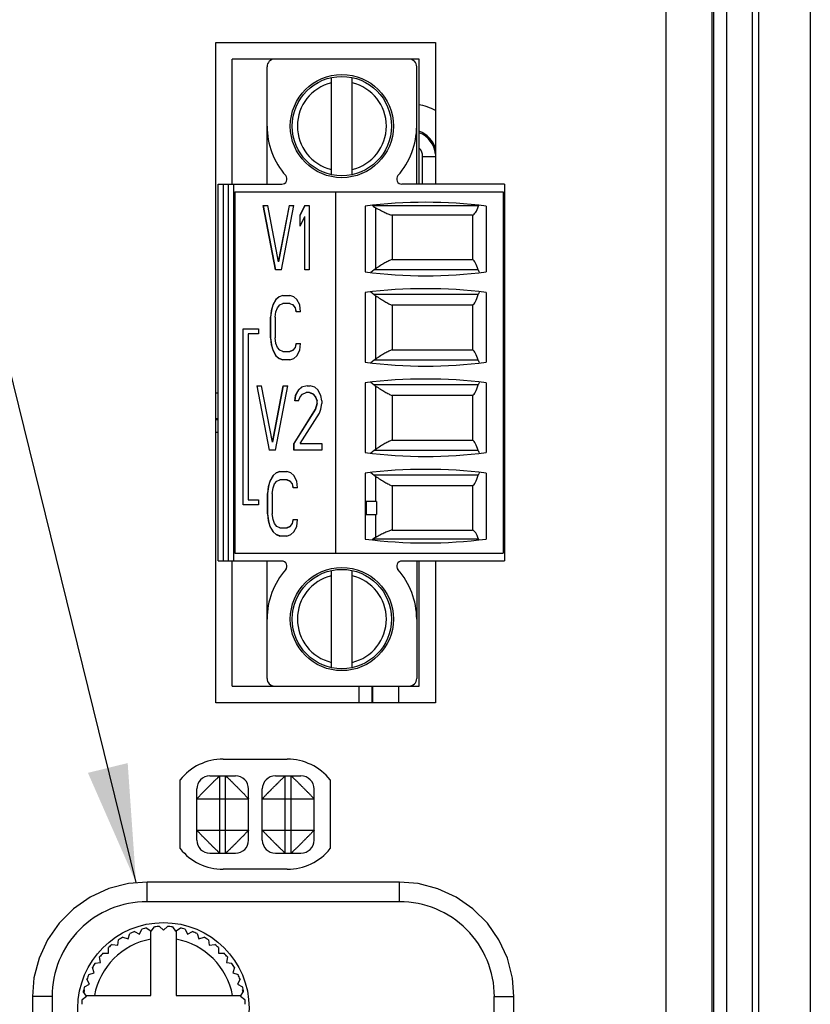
# Model space of a CAD drawing. Header units: inches. Extents: x 0 to 34, y 0 to 22.
# Tile 105 of 133: x 14.4 to 15.6, y 18 to 19.5. Entities that reach past the tile are written whole.
import ezdxf

# ---------------------------------------------------------------- set-up
doc = ezdxf.new("R2010")
doc.units = ezdxf.units.IN
doc.header["$LTSCALE"] = 1.87
doc.header["$MEASUREMENT"] = 0
doc.layers.get('0').update_dxf_attribs({"linetype": 'CONTINUOUS'})
doc.layers.add('02___PRT_ALL_AXES', color=7, linetype='CONTINUOUS')
doc.layers.add('DETAIL', color=7, linetype='CONTINUOUS')
doc.styles.get("Standard").update_dxf_attribs({"font": 'txt', "width": 0.8})
doc.dimstyles.get("Standard").update_dxf_attribs({"dimtxt": 0.125, "dimasz": 0.18, "dimexe": 0.125, "dimexo": 0.0625, "dimgap": 0.09, "dimtad": 0, "dimtih": 1, "dimtoh": 1, "dimdec": 3, "dimzin": 4, "dimdsep": 46, "dimtxsty": 'STANDARD', "dimblk": '_FILLED', "dimblk1": '_FILLED', "dimblk2": '_FILLED', "dimcen": 0.09, "dimadec": 0, "dimazin": 0, "dimtol": 1, "dimtp": 0.01, "dimtm": 0.01, "dimtfac": 1, "dimtdec": 3, "dimtofl": 0, "dimtmove": 0, "dimatfit": 3, "dimldrblk": '_FILLED', "dimfxl": 1, "dimtolj": 1, "dimtzin": 4, "dimarcsym": 0})

# ---------------------------------------------------------------- blocks, each defined once
blk = doc.blocks.new('_FILLED')
at = {"color": 0, "linetype": 'BYBLOCK'}
blk.add_solid([(0, 0), (-1, 0.1736), (-1, -0.1736)], dxfattribs=at)

msp = doc.modelspace()

# ---------------------------------------------------------------- linework, layer by layer
at = {"color": 7, "linetype": 'CONTINUOUS'}
for p, q in [((15.5126, 16.8118), (15.5126, 19.6253)), ((15.5914, 16.6973), (15.5914, 19.6253)), ((15.4438, 19.5691), (15.4438, 16.7955)), ((15.4635, 19.5691), (15.4635, 16.8151)), ((15.4639, 16.8147), (15.4639, 19.5695)), ((15.5032, 16.8131), (15.5032, 19.5695)), ((14.709, 19.2521), (14.709, 19.443)), ((14.9944, 19.443), (14.709, 19.443)), ((14.9944, 19.2521), (14.9944, 19.443)), ((14.7621, 19.2521), (14.7621, 19.4312)), ((14.9905, 19.2521), (14.9905, 19.4312)), ((14.8605, 19.2665), (14.8605, 19.4148)), ((14.892, 19.2665), (14.892, 19.4148)), ((14.9996, 19.2521), (14.9996, 19.2941)), ((14.9996, 19.2941), (15.0192, 19.2941)), ((14.6873, 18.6773), (14.6873, 19.2521)), ((14.6873, 19.2521), (14.7847, 19.2521)), ((14.6952, 19.2521), (14.6952, 18.6773)), ((14.7031, 18.6773), (14.7031, 19.2521)), ((14.7109, 19.2521), (14.7109, 18.6773)), ((15.1243, 19.2521), (14.9678, 19.2521)), ((15.1243, 19.2521), (15.1243, 18.6773)), ((14.7129, 19.2403), (14.7129, 18.6891)), ((14.7129, 19.2403), (15.1224, 19.2403)), ((14.8664, 19.2403), (14.8664, 18.6891)), ((15.1224, 19.2403), (15.1224, 18.6891)), ((14.7561, 19.2197), (14.7749, 19.1212)), ((14.7561, 19.2197), (14.7631, 19.2197)), ((14.7751, 19.1212), (14.7563, 19.2197)), ((14.7796, 19.1338), (14.7631, 19.2197)), ((14.7961, 19.2197), (14.7796, 19.1338)), ((14.7798, 19.1338), (14.7963, 19.2197)), ((14.7843, 19.1212), (14.8031, 19.2197)), ((14.7961, 19.2197), (14.8031, 19.2197)), ((14.8196, 19.2197), (14.8125, 19.205)), ((14.8128, 19.205), (14.8198, 19.2197)), ((14.8196, 19.2197), (14.8266, 19.2197)), ((14.8266, 19.2197), (14.8266, 19.1212)), ((14.9117, 19.2186), (14.9117, 19.1182)), ((15.0848, 19.219), (14.9237, 19.219)), ((14.9279, 19.1231), (14.9279, 19.2162)), ((15.0968, 19.2186), (15.0968, 19.1182)), ((14.8125, 19.1882), (14.8125, 19.205)), ((14.8128, 19.205), (14.8125, 19.205)), ((14.8125, 19.1882), (14.8196, 19.2029)), ((14.8128, 19.1887), (14.8128, 19.205)), ((14.8196, 19.1212), (14.8196, 19.2029)), ((14.8198, 19.2029), (14.8196, 19.2029)), ((14.8198, 19.1212), (14.8198, 19.2029)), ((14.953, 19.205), (14.953, 19.1373)), ((15.0758, 19.205), (14.953, 19.205)), ((15.0758, 19.205), (15.0758, 19.1373)), ((14.953, 19.1373), (15.0758, 19.1373)), ((14.7843, 19.1212), (14.7749, 19.1212)), ((14.7798, 19.1338), (14.7796, 19.1338)), ((14.8266, 19.1212), (14.8196, 19.1212)), ((14.9254, 19.1212), (14.9205, 19.1173)), ((15.0844, 19.1212), (14.9254, 19.1212)), ((14.7757, 19.0762), (14.771, 19.0679)), ((14.7713, 19.0679), (14.776, 19.0762)), ((14.7804, 19.0804), (14.7757, 19.0762)), ((14.776, 19.0762), (14.7757, 19.0762)), ((14.776, 19.0762), (14.7807, 19.0804)), ((14.7863, 19.0825), (14.7804, 19.0804)), ((14.7807, 19.0804), (14.7804, 19.0804)), ((14.7863, 19.0825), (14.7969, 19.0825)), ((14.8028, 19.0804), (14.7969, 19.0825)), ((14.8075, 19.0762), (14.8028, 19.0804)), ((14.8122, 19.0679), (14.8075, 19.0762)), ((14.9117, 19.0867), (14.9117, 18.9804)), ((14.9205, 19.0877), (14.9254, 19.0837)), ((15.0844, 19.0837), (14.9254, 19.0837)), ((14.9279, 18.9853), (14.9279, 19.0819)), ((15.0968, 19.0867), (15.0968, 18.9804)), ((14.771, 19.0679), (14.7687, 19.0595)), ((14.7689, 19.0595), (14.7713, 19.0679)), ((14.7713, 19.0679), (14.771, 19.0679)), ((14.7757, 19.0574), (14.7781, 19.0637)), ((14.7781, 19.0637), (14.7816, 19.0679)), ((14.7816, 19.0679), (14.7863, 19.07)), ((14.7971, 19.07), (14.7863, 19.07)), ((14.7969, 19.07), (14.8016, 19.0679)), ((14.8016, 19.0679), (14.8052, 19.0637)), ((14.8019, 19.0679), (14.8016, 19.0679)), ((14.8054, 19.0637), (14.8019, 19.0679)), ((14.8052, 19.0637), (14.8063, 19.0574)), ((14.8054, 19.0637), (14.8052, 19.0637)), ((14.8066, 19.0574), (14.8054, 19.0637)), ((14.8134, 19.0574), (14.8122, 19.0679)), ((14.953, 19.0677), (14.953, 18.9995)), ((15.0758, 19.0677), (14.953, 19.0677)), ((15.0758, 19.0677), (15.0758, 18.9995)), ((14.7687, 19.0595), (14.7675, 19.049)), ((14.7675, 19.0176), (14.7675, 19.049)), ((14.7677, 19.049), (14.7675, 19.049)), ((14.7677, 19.049), (14.7689, 19.0595)), ((14.7677, 19.0176), (14.7677, 19.049)), ((14.7689, 19.0595), (14.7687, 19.0595)), ((14.7746, 19.049), (14.7757, 19.0574)), ((14.7746, 19.049), (14.7746, 19.0176)), ((14.8134, 19.0574), (14.8063, 19.0574)), ((14.7257, 18.7629), (14.7257, 19.0315)), ((14.7257, 19.0315), (14.7492, 19.0315)), ((14.7259, 18.7629), (14.7259, 19.0315)), ((14.7492, 19.0315), (14.7492, 19.0237)), ((14.7332, 19.0237), (14.7332, 18.7708)), ((14.7492, 19.0237), (14.7332, 19.0237)), ((14.7675, 19.0176), (14.7687, 19.0071)), ((14.7677, 19.0176), (14.7675, 19.0176)), ((14.7689, 19.0071), (14.7677, 19.0176)), ((14.7757, 19.0092), (14.7746, 19.0176)), ((14.7687, 19.0071), (14.771, 18.9988)), ((14.7689, 19.0071), (14.7687, 19.0071)), ((14.7713, 18.9988), (14.7689, 19.0071)), ((14.7781, 19.003), (14.7757, 19.0092)), ((14.7816, 18.9988), (14.7781, 19.003)), ((14.8052, 19.003), (14.8016, 18.9988)), ((14.8019, 18.9988), (14.8054, 19.003)), ((14.8063, 19.0092), (14.8052, 19.003)), ((14.8054, 19.003), (14.8052, 19.003)), ((14.8054, 19.003), (14.8066, 19.0092)), ((14.8063, 19.0092), (14.8134, 19.0092)), ((14.8122, 18.9988), (14.8134, 19.0092)), ((14.771, 18.9988), (14.7757, 18.9904)), ((14.7713, 18.9988), (14.771, 18.9988)), ((14.776, 18.9904), (14.7713, 18.9988)), ((14.7757, 18.9904), (14.7804, 18.9862)), ((14.776, 18.9904), (14.7757, 18.9904)), ((14.7807, 18.9862), (14.776, 18.9904)), ((14.7804, 18.9862), (14.7863, 18.9841)), ((14.7807, 18.9862), (14.7804, 18.9862)), ((14.7864, 18.9842), (14.7807, 18.9862)), ((14.7863, 18.9967), (14.7816, 18.9988)), ((14.7863, 18.9967), (14.7971, 18.9967)), ((14.8016, 18.9988), (14.7969, 18.9967)), ((14.7969, 18.9841), (14.8028, 18.9862)), ((14.7971, 18.9967), (14.8019, 18.9988)), ((14.8019, 18.9988), (14.8016, 18.9988)), ((14.8028, 18.9862), (14.8075, 18.9904)), ((14.8075, 18.9904), (14.8122, 18.9988)), ((14.953, 18.9995), (15.0758, 18.9995)), ((14.7969, 18.9841), (14.7863, 18.9841)), ((14.9254, 18.9834), (14.9205, 18.9795)), ((15.0844, 18.9834), (14.9254, 18.9834)), ((14.7467, 18.9446), (14.7655, 18.8462)), ((14.7467, 18.9446), (14.7537, 18.9446)), ((14.7657, 18.8462), (14.7469, 18.9446)), ((14.7702, 18.8587), (14.7537, 18.9446)), ((14.7867, 18.9446), (14.7702, 18.8587)), ((14.7704, 18.8587), (14.7869, 18.9446)), ((14.7749, 18.8462), (14.7937, 18.9446)), ((14.7867, 18.9446), (14.7937, 18.9446)), ((14.8149, 18.9425), (14.8102, 18.9383)), ((14.8104, 18.9383), (14.8152, 18.9425)), ((14.8232, 18.9446), (14.8149, 18.9425)), ((14.8152, 18.9425), (14.8149, 18.9425)), ((14.8232, 18.9446), (14.8279, 18.9446)), ((14.8349, 18.9425), (14.8279, 18.9446)), ((14.8396, 18.9383), (14.8349, 18.9425)), ((14.9117, 18.9489), (14.9117, 18.8426)), ((14.9205, 18.9499), (14.9254, 18.946)), ((15.0844, 18.946), (14.9254, 18.946)), ((14.9279, 18.8475), (14.9279, 18.9441)), ((15.0968, 18.9489), (15.0968, 18.8426)), ((14.6873, 18.9334), (14.684, 18.9334)), ((14.8055, 18.9299), (14.8043, 18.9215)), ((14.8046, 18.9215), (14.8057, 18.9299)), ((14.8102, 18.9383), (14.8055, 18.9299)), ((14.8057, 18.9299), (14.8055, 18.9299)), ((14.8057, 18.9299), (14.8104, 18.9383)), ((14.8104, 18.9383), (14.8102, 18.9383)), ((14.8102, 18.9215), (14.8126, 18.9278)), ((14.8126, 18.9278), (14.8161, 18.932)), ((14.8161, 18.932), (14.822, 18.9341)), ((14.8269, 18.9341), (14.822, 18.9341)), ((14.8267, 18.9341), (14.8326, 18.932)), ((14.8328, 18.932), (14.8269, 18.9341)), ((14.8326, 18.932), (14.8361, 18.9278)), ((14.8328, 18.932), (14.8326, 18.932)), ((14.8363, 18.9278), (14.8328, 18.932)), ((14.8361, 18.9278), (14.8385, 18.9215)), ((14.8363, 18.9278), (14.8361, 18.9278)), ((14.8387, 18.9215), (14.8363, 18.9278)), ((14.8443, 18.9299), (14.8396, 18.9383)), ((14.8455, 18.9215), (14.8443, 18.9299)), ((14.953, 18.9299), (14.953, 18.8617)), ((15.0758, 18.9299), (14.953, 18.9299)), ((15.0758, 18.9299), (15.0758, 18.8617)), ((14.8102, 18.9215), (14.8043, 18.9215)), ((14.8385, 18.9174), (14.8361, 18.909)), ((14.8363, 18.909), (14.8387, 18.9174)), ((14.8385, 18.9174), (14.8385, 18.9215)), ((14.8387, 18.9215), (14.8385, 18.9215)), ((14.8387, 18.9174), (14.8385, 18.9174)), ((14.8387, 18.9174), (14.8387, 18.9215)), ((14.8443, 18.909), (14.8455, 18.9174)), ((14.8455, 18.9215), (14.8455, 18.9174)), ((14.8361, 18.909), (14.8032, 18.8566)), ((14.8034, 18.8566), (14.8363, 18.909)), ((14.8126, 18.8566), (14.842, 18.9027)), ((14.8363, 18.909), (14.8361, 18.909)), ((14.842, 18.9027), (14.8443, 18.909)), ((14.6873, 18.894), (14.684, 18.894)), ((14.6873, 18.8928), (14.684, 18.8928)), ((14.6873, 18.8731), (14.684, 18.8731)), ((14.7704, 18.8587), (14.7702, 18.8587)), ((14.8032, 18.8462), (14.8032, 18.8566)), ((14.8034, 18.8566), (14.8032, 18.8566)), ((14.8034, 18.8462), (14.8034, 18.8566)), ((14.8126, 18.8566), (14.8455, 18.8566)), ((14.8455, 18.8566), (14.8455, 18.8462)), ((14.953, 18.8617), (15.0758, 18.8617)), ((14.7749, 18.8462), (14.7655, 18.8462)), ((14.8455, 18.8462), (14.8032, 18.8462)), ((14.9254, 18.8456), (14.9205, 18.8417)), ((15.0844, 18.8456), (14.9254, 18.8456)), ((14.7712, 18.8076), (14.7665, 18.7992)), ((14.7667, 18.7992), (14.7714, 18.8076)), ((14.7759, 18.8118), (14.7712, 18.8076)), ((14.7714, 18.8076), (14.7712, 18.8076)), ((14.7714, 18.8076), (14.7761, 18.8118)), ((14.7818, 18.8139), (14.7759, 18.8118)), ((14.7761, 18.8118), (14.7759, 18.8118)), ((14.7761, 18.8118), (14.7818, 18.8138)), ((14.7818, 18.8139), (14.7924, 18.8139)), ((14.7982, 18.8118), (14.7924, 18.8139)), ((14.8029, 18.8076), (14.7982, 18.8118)), ((14.8077, 18.7992), (14.8029, 18.8076)), ((14.9117, 18.8112), (14.9117, 18.7108)), ((14.9205, 18.8121), (14.9254, 18.8082)), ((15.0844, 18.8082), (14.9254, 18.8082)), ((14.9279, 18.7678), (14.9279, 18.8063)), ((15.0968, 18.8112), (15.0968, 18.7108)), ((14.7641, 18.7908), (14.7629, 18.7804)), ((14.7632, 18.7804), (14.7644, 18.7908)), ((14.7665, 18.7992), (14.7641, 18.7908)), ((14.7644, 18.7908), (14.7641, 18.7908)), ((14.7644, 18.7908), (14.7667, 18.7992)), ((14.7667, 18.7992), (14.7665, 18.7992)), ((14.7712, 18.7887), (14.7735, 18.795)), ((14.7735, 18.795), (14.7771, 18.7992)), ((14.7771, 18.7992), (14.7818, 18.8013)), ((14.7926, 18.8013), (14.7818, 18.8013)), ((14.7924, 18.8013), (14.7971, 18.7992)), ((14.7973, 18.7992), (14.7926, 18.8013)), ((14.7971, 18.7992), (14.8006, 18.795)), ((14.7973, 18.7992), (14.7971, 18.7992)), ((14.8008, 18.795), (14.7973, 18.7992)), ((14.8006, 18.795), (14.8018, 18.7887)), ((14.8008, 18.795), (14.8006, 18.795)), ((14.802, 18.7887), (14.8008, 18.795)), ((14.8088, 18.7887), (14.8077, 18.7992)), ((14.953, 18.7921), (14.953, 18.7244)), ((15.0758, 18.7921), (14.953, 18.7921)), ((15.0758, 18.7921), (15.0758, 18.7244)), ((14.7629, 18.749), (14.7629, 18.7804)), ((14.7632, 18.7804), (14.7629, 18.7804)), ((14.7632, 18.749), (14.7632, 18.7804)), ((14.77, 18.7804), (14.7712, 18.7887)), ((14.77, 18.7804), (14.77, 18.749)), ((14.8088, 18.7887), (14.8018, 18.7887)), ((14.7492, 18.7629), (14.7257, 18.7629)), ((14.7332, 18.7708), (14.7492, 18.7708)), ((14.7492, 18.7708), (14.7492, 18.7629)), ((14.9118, 18.7678), (14.9118, 18.7482)), ((14.9294, 18.7678), (14.9118, 18.7678)), ((14.9137, 18.7482), (14.9137, 18.7678)), ((14.9294, 18.7678), (14.9294, 18.7482)), ((14.7629, 18.749), (14.7641, 18.7385)), ((14.7632, 18.749), (14.7629, 18.749)), ((14.7644, 18.7385), (14.7632, 18.749)), ((14.7712, 18.7406), (14.77, 18.749)), ((14.9118, 18.7482), (14.9294, 18.7482)), ((14.9279, 18.7132), (14.9279, 18.7482)), ((14.7641, 18.7385), (14.7665, 18.7301)), ((14.7644, 18.7385), (14.7641, 18.7385)), ((14.7667, 18.7301), (14.7644, 18.7385)), ((14.7665, 18.7301), (14.7712, 18.7217)), ((14.7667, 18.7301), (14.7665, 18.7301)), ((14.7714, 18.7217), (14.7667, 18.7301)), ((14.7735, 18.7343), (14.7712, 18.7406)), ((14.7771, 18.7301), (14.7735, 18.7343)), ((14.7818, 18.728), (14.7771, 18.7301)), ((14.7971, 18.7301), (14.7924, 18.728)), ((14.7926, 18.728), (14.7973, 18.7301)), ((14.8006, 18.7343), (14.7971, 18.7301)), ((14.7973, 18.7301), (14.7971, 18.7301)), ((14.7973, 18.7301), (14.8008, 18.7343)), ((14.8018, 18.7406), (14.8006, 18.7343)), ((14.8008, 18.7343), (14.8006, 18.7343)), ((14.8008, 18.7343), (14.802, 18.7406)), ((14.8018, 18.7406), (14.8088, 18.7406)), ((14.8029, 18.7217), (14.8077, 18.7301)), ((14.8077, 18.7301), (14.8088, 18.7406)), ((14.7712, 18.7217), (14.7759, 18.7175)), ((14.7714, 18.7217), (14.7712, 18.7217)), ((14.7761, 18.7175), (14.7714, 18.7217)), ((14.7759, 18.7175), (14.7818, 18.7154)), ((14.7761, 18.7175), (14.7759, 18.7175)), ((14.7818, 18.7155), (14.7761, 18.7175)), ((14.7818, 18.728), (14.7926, 18.728)), ((14.7924, 18.7154), (14.7818, 18.7154)), ((14.7924, 18.7154), (14.7982, 18.7175)), ((14.7982, 18.7175), (14.8029, 18.7217)), ((14.953, 18.7244), (15.0758, 18.7244)), ((15.0848, 18.7104), (14.9237, 18.7104)), ((14.7129, 18.6891), (15.1224, 18.6891)), ((14.6873, 18.6773), (14.7847, 18.6773)), ((14.709, 18.4863), (14.709, 18.6773)), ((14.7621, 18.4982), (14.7621, 18.6773)), ((14.9678, 18.6773), (15.1243, 18.6773)), ((14.9905, 18.6773), (14.9905, 18.4982)), ((14.9944, 18.4863), (14.9944, 18.6773)), ((14.8605, 18.5146), (14.8605, 18.6628)), ((14.892, 18.5146), (14.892, 18.6628)), ((14.709, 18.4863), (14.9944, 18.4863)), ((14.9029, 18.461), (14.9029, 18.4863)), ((14.9225, 18.461), (14.9225, 18.4863)), ((14.9238, 18.461), (14.9238, 18.4863)), ((14.9631, 18.461), (14.9631, 18.4863)), ((14.6749, 18.3495), (14.7139, 18.3495)), ((14.6899, 18.2315), (14.6899, 18.3495)), ((14.6989, 18.2315), (14.6989, 18.3495)), ((14.7749, 18.3495), (14.8139, 18.3495)), ((14.7899, 18.2315), (14.7899, 18.3495)), ((14.7989, 18.2315), (14.7989, 18.3495)), ((14.6549, 18.2515), (14.6549, 18.3295)), ((14.7339, 18.2515), (14.7339, 18.3295)), ((14.7549, 18.2515), (14.7549, 18.3295)), ((14.8339, 18.2515), (14.8339, 18.3295)), ((14.6549, 18.3145), (14.7339, 18.3145)), ((14.7549, 18.3145), (14.8339, 18.3145)), ((14.6549, 18.2665), (14.7339, 18.2665)), ((14.7549, 18.2665), (14.8339, 18.2665)), ((14.6749, 18.2315), (14.7139, 18.2315)), ((14.7749, 18.2315), (14.8139, 18.2315)), ((14.5789, 18.1576), (14.5789, 18.1876)), ((14.9641, 18.1876), (14.5789, 18.1876)), ((14.9641, 18.1576), (14.9641, 18.1876)), ((14.9641, 18.1576), (14.5789, 18.1576)), ((14.5673, 18.1081), (14.5711, 18.1156)), ((14.5785, 18.1174), (14.5854, 18.1124)), ((14.5854, 18.1124), (14.5904, 18.1193)), ((14.598, 18.1199), (14.604, 18.1139)), ((14.604, 18.1139), (14.61, 18.1199)), ((14.6176, 18.1193), (14.6226, 18.1124)), ((14.6226, 18.1124), (14.6294, 18.1174)), ((14.6369, 18.1156), (14.6407, 18.1081)), ((14.5341, 18.0912), (14.5355, 18.0996)), ((14.542, 18.1036), (14.55, 18.1009)), ((14.55, 18.1009), (14.5526, 18.109)), ((14.5597, 18.1119), (14.5673, 18.1081)), ((14.5845, 18.0145), (14.5845, 18.1131)), ((14.6235, 18.1131), (14.6235, 18.0145)), ((14.6407, 18.1081), (14.6483, 18.1119)), ((14.6553, 18.109), (14.6579, 18.1009)), ((14.6579, 18.1009), (14.666, 18.1036)), ((14.6725, 18.0996), (14.6738, 18.0912)), ((14.5199, 18.0791), (14.5199, 18.0876)), ((14.5257, 18.0925), (14.5341, 18.0912)), ((14.6738, 18.0912), (14.6822, 18.0925)), ((14.688, 18.0876), (14.688, 18.0791)), ((14.5078, 18.0649), (14.5065, 18.0733)), ((14.5115, 18.0791), (14.5199, 18.0791)), ((14.688, 18.0791), (14.6965, 18.0791)), ((14.7015, 18.0733), (14.7001, 18.0649)), ((14.4981, 18.049), (14.4955, 18.0571)), ((14.4994, 18.0636), (14.5078, 18.0649)), ((14.7001, 18.0649), (14.7085, 18.0636)), ((14.7125, 18.0571), (14.7099, 18.049)), ((14.4909, 18.0318), (14.4871, 18.0393)), ((14.49, 18.0464), (14.4981, 18.049)), ((14.7099, 18.049), (14.718, 18.0464)), ((14.7209, 18.0393), (14.717, 18.0318)), ((14.4834, 18.0279), (14.4909, 18.0318)), ((14.717, 18.0318), (14.7246, 18.0279)), ((14.4039, 18.0127), (14.4039, 17.1024)), ((14.4339, 18.0127), (14.4039, 18.0127)), ((14.4339, 18.0127), (14.4339, 17.1024)), ((14.4797, 18.0086), (14.4866, 18.0136)), ((14.4866, 18.0136), (14.4816, 18.0205)), ((14.4832, 18.023), (14.4822, 18.023)), ((14.4859, 18.0145), (14.5845, 18.0145)), ((14.6235, 18.0145), (14.722, 18.0145)), ((14.7214, 18.0136), (14.7264, 18.0205)), ((14.7214, 18.0136), (14.7282, 18.0086)), ((14.7258, 18.023), (14.7248, 18.023)), ((15.109, 17.1024), (15.109, 18.0127)), ((15.109, 18.0127), (15.139, 18.0127)), ((15.139, 17.1024), (15.139, 18.0127))]:
    msp.add_line(p, q, dxfattribs=at)
at = {"color": 3, "linetype": 'CONTINUOUS'}
for p, q in [((14.684, 18.461), (14.684, 19.468)), ((14.684, 19.468), (15.019, 19.468)), ((15.019, 19.468), (15.019, 19.2521)), ((15.019, 18.6773), (15.019, 18.461)), ((15.019, 18.461), (14.684, 18.461))]:
    msp.add_line(p, q, dxfattribs=at)
at = {"color": 7, "linetype": 'CONTINUOUS'}
for points in [[(14.5789, 18.1876), (14.5504, 18.1853), (14.5204, 18.1775), (14.4922, 18.1646), (14.4667, 18.1469), (14.4447, 18.125), (14.427, 18.0995), (14.4141, 18.0713), (14.4063, 18.0413), (14.4039, 18.0127)], [(15.139, 18.0127), (15.1367, 18.0411), (15.129, 18.0712), (15.1161, 18.0994), (15.0984, 18.1248), (15.0764, 18.1468), (15.051, 18.1645), (15.0228, 18.1774), (14.9928, 18.1852), (14.9641, 18.1876)]]:
    msp.add_lwpolyline(points, dxfattribs=at)
for centre, radius in [((14.8763, 19.3407), 0.0787), ((14.8763, 19.3407), 0.0758), ((14.8763, 18.5887), 0.0787), ((14.8763, 18.5887), 0.0758), ((14.604, 17.995), 0.1307)]:
    msp.add_circle(centre, radius, dxfattribs=at)
for centre, radius, start, end in [((14.7739, 19.4312), 0.0118, 90, 180), ((14.9787, 19.4312), 0.0118, 0, 90), ((14.8763, 19.3407), 0.0679, 103.408, 256.592), ((14.8763, 19.3407), 0.0679, 283.408, 76.592), ((14.8763, 19.3407), 0.1142, 180, 221.3984), ((14.8763, 19.3407), 0.1142, 318.6016, 360), ((14.9813, 19.2956), 0.0394, 15.7731, 70.5129), ((14.9799, 19.2941), 0.0394, 5.8774, 68.2371), ((14.7847, 19.26), 0.00787, 270, 41.3984), ((14.9678, 19.26), 0.00787, 138.6016, 270), ((15.0042, 18.4968), 0.7277, 82.6956, 97.3044), ((14.783, 19.0483), 0.2212, 50.5036, 50.8432), ((14.9416, 19.1019), 0.0253, 122.6795, 129.8905), ((15.0042, 19.84), 0.7277, 262.6956, 277.3044), ((15.0042, 18.365), 0.7277, 82.6956, 97.3044), ((14.9416, 19.1031), 0.0253, 230.1103, 237.3193), ((15.0042, 19.7022), 0.7277, 262.6956, 277.3044), ((14.9416, 18.9641), 0.0253, 122.6795, 129.8905), ((15.0042, 18.2272), 0.7277, 82.6956, 97.3044), ((14.9416, 18.9653), 0.0253, 230.1103, 237.3193), ((15.0042, 19.5644), 0.7277, 262.6956, 277.3044), ((14.9416, 18.8263), 0.0253, 122.6795, 129.8905), ((15.0042, 18.0894), 0.7277, 82.6956, 97.3044), ((14.9416, 18.8275), 0.0253, 230.1103, 237.3193), ((15.0042, 19.4325), 0.7277, 262.6956, 277.3044), ((14.7817, 18.8827), 0.2233, 309.1581, 309.4946), ((14.7847, 18.6694), 0.00787, 318.6016, 90), ((14.9678, 18.6694), 0.00787, 90, 221.3984), ((14.8763, 18.5887), 0.1142, 138.6016, 180), ((14.8763, 18.5887), 0.1142, 0, 41.3984), ((14.8763, 18.5887), 0.0679, 103.408, 256.592), ((14.8763, 18.5887), 0.0679, 283.408, 76.592), ((14.7739, 18.4982), 0.0118, 180, 270), ((14.9787, 18.4982), 0.0118, 270, 360), ((14.6749, 18.3295), 0.02, 90, 180), ((14.7139, 18.3295), 0.02, 0, 90), ((14.7749, 18.3295), 0.02, 90, 180), ((14.8139, 18.3295), 0.02, 0, 90), ((14.6749, 18.2515), 0.02, 180, 270), ((14.7139, 18.2515), 0.02, 270, 360), ((14.7749, 18.2515), 0.02, 180, 270), ((14.8139, 18.2515), 0.02, 270, 360), ((14.5788, 18.0127), 0.1449, 89.9849, 180.0151), ((14.9642, 18.0127), 0.1449, 359.9849, 90.0151), ((14.604, 17.995), 0.125, 101.7513, 105.2487), ((14.604, 17.995), 0.125, 92.7513, 96.2487), ((14.604, 17.995), 0.125, 83.7513, 87.2487), ((14.604, 17.995), 0.125, 74.7513, 78.2487), ((14.604, 17.995), 0.1072, 100.4849, 169.5151), ((14.604, 17.995), 0.125, 119.7513, 123.2487), ((14.604, 17.995), 0.125, 110.7513, 114.2487), ((14.604, 17.995), 0.1072, 10.4849, 79.5151), ((14.604, 17.995), 0.125, 65.7513, 69.2487), ((14.604, 17.995), 0.125, 56.7513, 60.2487), ((14.604, 17.995), 0.125, 128.7513, 132.2487), ((14.604, 17.995), 0.125, 47.7513, 51.2487), ((14.604, 17.995), 0.125, 137.7513, 141.2487), ((14.604, 17.995), 0.125, 38.7513, 42.2487), ((14.604, 17.995), 0.125, 146.7513, 150.2487), ((14.604, 17.995), 0.125, 29.7513, 33.2487), ((14.604, 17.995), 0.125, 155.7513, 159.2487), ((14.604, 17.995), 0.125, 20.7513, 24.2487), ((14.604, 17.995), 0.125, 164.7513, 168.2487), ((14.604, 17.995), 0.125, 11.7513, 15.2487), ((14.604, 17.995), 0.124, 166.9493, 168.6713), ((14.604, 17.995), 0.124, 11.3287, 13.0507), ((14.604, 17.995), 0.125, 173.7513, 177.2487), ((14.604, 17.995), 0.125, 2.7513, 6.2487)]:
    msp.add_arc(centre, radius, start, end, dxfattribs=at)
for centre, major_axis, start_param, end_param in [((15.0746, 19.2639), (0, 0.0591), -3.066535, -2.435448), ((15.0903, 19.195), (0, 0.0315), 0.660766, 0.706144), ((15.0734, 19.0789), (0, 0.0591), -0.770746, -0.148776), ((15.0903, 19.1438), (0, 0.0315), -3.912338, -3.696848), ((15.0734, 19.1261), (0, 0.0591), -2.992816, -2.370847), ((15.0903, 19.0612), (0, 0.0315), 0.555255, 0.770746), ((15.0734, 18.9411), (0, 0.0591), -0.770746, -0.148776), ((15.0903, 19.006), (0, 0.0315), -3.912338, -3.696848), ((15.0734, 18.9883), (0, 0.0591), -2.992816, -2.370847), ((15.0903, 18.9234), (0, 0.0315), 0.555255, 0.770746), ((15.0734, 18.8033), (0, 0.0591), -0.770746, -0.148776), ((15.0903, 18.8682), (0, 0.0315), -3.912338, -3.696848), ((15.0734, 18.8505), (0, 0.0591), -2.992816, -2.370847), ((15.0903, 18.7856), (0, 0.0315), 0.555255, 0.770746), ((15.0746, 18.6655), (0, 0.0591), -0.706144, -0.075058), ((15.0903, 18.7344), (0, 0.0315), -3.847737, -3.802359)]:
    msp.add_ellipse(centre, major_axis=major_axis, ratio=0.266667, start_param=start_param, end_param=end_param, dxfattribs=at)
for points in [[(15.0194, 19.3644), (15.0114, 19.3689), (15.0024, 19.3719), (14.9933, 19.3734)], [(14.9996, 19.2941), (14.9996, 19.2988), (14.9977, 19.3038), (14.9945, 19.3073)]]:
    msp.add_open_spline(points, degree=3, dxfattribs=at)
for points, knots in [([(14.9237, 19.219), (14.9241, 19.2187), (14.9254, 19.2177), (14.9268, 19.2168), (14.9279, 19.2162)], [0, 0, 0, 0, 0.245799, 1, 1, 1, 1]), ([(14.9279, 19.2162), (14.9304, 19.2149), (14.9351, 19.2124), (14.9417, 19.209), (14.9476, 19.2065), (14.9513, 19.2053), (14.953, 19.205)], [0, 0, 0, 0, 0.304581, 0.578581, 0.813199, 1, 1, 1, 1]), ([(14.953, 19.1373), (14.9513, 19.1367), (14.9475, 19.135), (14.9417, 19.1318), (14.935, 19.1277), (14.9304, 19.1247), (14.9279, 19.1231)], [0, 0, 0, 0, 0.188527, 0.424439, 0.697945, 1, 1, 1, 1]), ([(14.9279, 19.0819), (14.9304, 19.0803), (14.935, 19.0773), (14.9417, 19.0732), (14.9475, 19.0699), (14.9513, 19.0683), (14.953, 19.0677)], [0, 0, 0, 0, 0.302059, 0.575569, 0.811478, 1, 1, 1, 1]), ([(14.953, 18.9995), (14.9513, 18.9989), (14.9475, 18.9972), (14.9417, 18.994), (14.935, 18.9899), (14.9304, 18.9869), (14.9279, 18.9853)], [0, 0, 0, 0, 0.188527, 0.424439, 0.697945, 1, 1, 1, 1]), ([(14.9279, 18.9441), (14.9304, 18.9425), (14.935, 18.9395), (14.9417, 18.9354), (14.9475, 18.9322), (14.9513, 18.9305), (14.953, 18.9299)], [0, 0, 0, 0, 0.302059, 0.575569, 0.811478, 1, 1, 1, 1]), ([(14.953, 18.8617), (14.9513, 18.8611), (14.9475, 18.8594), (14.9417, 18.8562), (14.935, 18.8521), (14.9304, 18.8491), (14.9279, 18.8475)], [0, 0, 0, 0, 0.188527, 0.424439, 0.697945, 1, 1, 1, 1]), ([(14.9279, 18.8063), (14.9304, 18.8047), (14.935, 18.8017), (14.9417, 18.7976), (14.9475, 18.7944), (14.9513, 18.7927), (14.953, 18.7921)], [0, 0, 0, 0, 0.302059, 0.575569, 0.811478, 1, 1, 1, 1]), ([(14.953, 18.7244), (14.9513, 18.7241), (14.9476, 18.7229), (14.9417, 18.7204), (14.9351, 18.717), (14.9304, 18.7145), (14.9279, 18.7132)], [0, 0, 0, 0, 0.186806, 0.421427, 0.695423, 1, 1, 1, 1]), ([(14.9279, 18.7132), (14.9276, 18.713), (14.9261, 18.7122), (14.9247, 18.7112), (14.9237, 18.7104)], [0, 0, 0, 0, 0.254966, 1, 1, 1, 1]), ([(14.6549, 18.3145), (14.6549, 18.3146), (14.6549, 18.3146), (14.6549, 18.3146), (14.655, 18.3147), (14.6551, 18.3148), (14.6552, 18.315), (14.6554, 18.3152), (14.6557, 18.3154), (14.6559, 18.3157), (14.6562, 18.316), (14.6566, 18.3164), (14.6571, 18.3169), (14.6579, 18.3177), (14.6589, 18.3187), (14.66, 18.3199), (14.6612, 18.3212), (14.6623, 18.3224), (14.6633, 18.3233), (14.6643, 18.3243), (14.6656, 18.3256), (14.6669, 18.3269), (14.668, 18.328), (14.6691, 18.3291), (14.6705, 18.3305), (14.6722, 18.3323), (14.6739, 18.3339), (14.6753, 18.3353), (14.6764, 18.3365), (14.6775, 18.3375), (14.6788, 18.3389), (14.6804, 18.3404), (14.6818, 18.3419), (14.6832, 18.3432), (14.6845, 18.3444), (14.6857, 18.3456), (14.6867, 18.3466), (14.6875, 18.3473), (14.6881, 18.3479), (14.6884, 18.3482), (14.6887, 18.3485), (14.689, 18.3488), (14.6893, 18.349), (14.6894, 18.3492), (14.6896, 18.3493), (14.6897, 18.3494), (14.6897, 18.3494), (14.6898, 18.3495), (14.6898, 18.3495), (14.6899, 18.3495), (14.6899, 18.3495), (14.6899, 18.3495), (14.6899, 18.3495), (14.6899, 18.3495)], [0, 0, 0, 0, 0.0005, 0.001227, 0.00344, 0.006721, 0.011104, 0.016612, 0.023263, 0.031051, 0.039954, 0.04995, 0.061015, 0.086265, 0.115499, 0.148498, 0.184987, 0.22447, 0.245161, 0.266398, 0.31034, 0.356022, 0.379434, 0.403171, 0.451362, 0.500066, 0.548763, 0.596946, 0.620689, 0.644115, 0.689843, 0.733814, 0.775713, 0.815119, 0.851537, 0.88451, 0.913757, 0.939043, 0.950135, 0.960167, 0.969121, 0.97698, 0.983726, 0.989339, 0.991713, 0.993795, 0.995582, 0.997071, 0.998259, 0.999143, 0.999722, 0.999898, 1, 1, 1, 1]), ([(14.6989, 18.3495), (14.6989, 18.3495), (14.6989, 18.3495), (14.699, 18.3495), (14.6991, 18.3494), (14.6992, 18.3493), (14.6993, 18.3492), (14.6995, 18.349), (14.6998, 18.3488), (14.7001, 18.3485), (14.7004, 18.3482), (14.7007, 18.3479), (14.7013, 18.3473), (14.7021, 18.3466), (14.7031, 18.3456), (14.7043, 18.3444), (14.7056, 18.3432), (14.7067, 18.3421), (14.7077, 18.3412), (14.7087, 18.3402), (14.71, 18.3389), (14.7113, 18.3375), (14.7124, 18.3364), (14.7135, 18.3353), (14.7149, 18.3339), (14.7166, 18.3323), (14.7183, 18.3305), (14.7197, 18.3291), (14.7208, 18.328), (14.7219, 18.3269), (14.7232, 18.3256), (14.7248, 18.3241), (14.7262, 18.3226), (14.7276, 18.3212), (14.7288, 18.3199), (14.7299, 18.3187), (14.7309, 18.3177), (14.7317, 18.3169), (14.7322, 18.3164), (14.7326, 18.316), (14.7329, 18.3157), (14.7331, 18.3154), (14.7334, 18.3152), (14.7335, 18.315), (14.7336, 18.3149), (14.7337, 18.3148), (14.7338, 18.3147), (14.7338, 18.3147), (14.7338, 18.3146), (14.7339, 18.3146), (14.7339, 18.3146), (14.7339, 18.3145), (14.7339, 18.3145), (14.7339, 18.3145)], [0, 0, 0, 0, 0.0005, 0.001227, 0.00344, 0.006721, 0.011104, 0.016612, 0.023263, 0.031051, 0.039954, 0.04995, 0.061015, 0.086265, 0.115499, 0.148498, 0.184987, 0.22447, 0.245161, 0.266398, 0.31034, 0.356022, 0.379434, 0.403171, 0.451362, 0.500066, 0.548763, 0.596946, 0.620689, 0.644115, 0.689843, 0.733814, 0.775713, 0.815119, 0.851537, 0.88451, 0.913757, 0.939043, 0.950135, 0.960167, 0.969121, 0.97698, 0.983726, 0.989339, 0.991713, 0.993795, 0.995582, 0.997071, 0.998259, 0.999143, 0.999722, 0.999898, 1, 1, 1, 1]), ([(14.7549, 18.3145), (14.7549, 18.3146), (14.7549, 18.3146), (14.7549, 18.3146), (14.755, 18.3147), (14.7551, 18.3148), (14.7552, 18.315), (14.7554, 18.3152), (14.7557, 18.3154), (14.7559, 18.3157), (14.7562, 18.316), (14.7566, 18.3164), (14.7571, 18.3169), (14.7579, 18.3177), (14.7589, 18.3187), (14.76, 18.3199), (14.7612, 18.3212), (14.7623, 18.3224), (14.7633, 18.3233), (14.7643, 18.3243), (14.7656, 18.3256), (14.7669, 18.3269), (14.768, 18.328), (14.7691, 18.3291), (14.7705, 18.3305), (14.7722, 18.3323), (14.7739, 18.3339), (14.7753, 18.3353), (14.7764, 18.3365), (14.7775, 18.3375), (14.7788, 18.3389), (14.7804, 18.3404), (14.7818, 18.3419), (14.7832, 18.3432), (14.7845, 18.3444), (14.7857, 18.3456), (14.7867, 18.3466), (14.7875, 18.3473), (14.7881, 18.3479), (14.7884, 18.3482), (14.7887, 18.3485), (14.789, 18.3488), (14.7893, 18.349), (14.7894, 18.3492), (14.7896, 18.3493), (14.7897, 18.3494), (14.7897, 18.3494), (14.7898, 18.3495), (14.7898, 18.3495), (14.7899, 18.3495), (14.7899, 18.3495), (14.7899, 18.3495), (14.7899, 18.3495), (14.7899, 18.3495)], [0, 0, 0, 0, 0.0005, 0.001227, 0.00344, 0.006721, 0.011104, 0.016612, 0.023263, 0.031051, 0.039954, 0.04995, 0.061015, 0.086265, 0.115499, 0.148498, 0.184987, 0.22447, 0.245161, 0.266398, 0.31034, 0.356022, 0.379434, 0.403171, 0.451362, 0.500066, 0.548763, 0.596946, 0.620689, 0.644115, 0.689843, 0.733814, 0.775713, 0.815119, 0.851537, 0.88451, 0.913757, 0.939043, 0.950135, 0.960167, 0.969121, 0.97698, 0.983726, 0.989339, 0.991713, 0.993795, 0.995582, 0.997071, 0.998259, 0.999143, 0.999722, 0.999898, 1, 1, 1, 1]), ([(14.7989, 18.3495), (14.7989, 18.3495), (14.7989, 18.3495), (14.7989, 18.3495), (14.7989, 18.3495), (14.799, 18.3495), (14.799, 18.3495), (14.7991, 18.3494), (14.7991, 18.3494), (14.7992, 18.3493), (14.7993, 18.3492), (14.7995, 18.349), (14.7998, 18.3488), (14.8001, 18.3485), (14.8004, 18.3482), (14.8007, 18.3479), (14.8013, 18.3473), (14.8021, 18.3466), (14.8031, 18.3456), (14.8043, 18.3444), (14.8056, 18.3432), (14.807, 18.3419), (14.8084, 18.3404), (14.81, 18.3389), (14.8113, 18.3375), (14.8124, 18.3365), (14.8135, 18.3353), (14.8149, 18.3339), (14.8166, 18.3323), (14.8183, 18.3305), (14.8197, 18.3291), (14.8208, 18.328), (14.8219, 18.3269), (14.8232, 18.3256), (14.8245, 18.3243), (14.8255, 18.3233), (14.8265, 18.3224), (14.8276, 18.3212), (14.8288, 18.3199), (14.8299, 18.3187), (14.8309, 18.3177), (14.8317, 18.3169), (14.8322, 18.3164), (14.8326, 18.316), (14.8329, 18.3157), (14.8331, 18.3154), (14.8334, 18.3152), (14.8336, 18.315), (14.8337, 18.3148), (14.8338, 18.3147), (14.8339, 18.3146), (14.8339, 18.3146), (14.8339, 18.3146), (14.8339, 18.3145)], [0, 0, 0, 0, 0.000102, 0.000278, 0.000857, 0.001741, 0.002929, 0.004418, 0.006205, 0.008287, 0.010661, 0.016274, 0.02302, 0.030879, 0.039833, 0.049865, 0.060957, 0.086243, 0.11549, 0.148463, 0.184881, 0.224287, 0.266186, 0.310157, 0.355885, 0.379311, 0.403054, 0.451237, 0.499934, 0.548638, 0.596829, 0.620566, 0.643978, 0.68966, 0.733602, 0.754839, 0.77553, 0.815013, 0.851502, 0.884501, 0.913735, 0.938985, 0.95005, 0.960046, 0.968949, 0.976737, 0.983388, 0.988896, 0.993279, 0.99656, 0.998773, 0.9995, 1, 1, 1, 1]), ([(14.6899, 18.2315), (14.6899, 18.2315), (14.6899, 18.2315), (14.6898, 18.2316), (14.6897, 18.2316), (14.6896, 18.2317), (14.6895, 18.2319), (14.6893, 18.2321), (14.689, 18.2323), (14.6887, 18.2326), (14.6884, 18.2329), (14.6881, 18.2332), (14.6875, 18.2337), (14.6867, 18.2345), (14.6857, 18.2355), (14.6845, 18.2366), (14.6832, 18.2379), (14.6821, 18.239), (14.6811, 18.2399), (14.6801, 18.2409), (14.6788, 18.2422), (14.6775, 18.2436), (14.6764, 18.2446), (14.6753, 18.2457), (14.6739, 18.2471), (14.6722, 18.2488), (14.6705, 18.2505), (14.6691, 18.252), (14.668, 18.2531), (14.6669, 18.2542), (14.6656, 18.2555), (14.664, 18.257), (14.6626, 18.2585), (14.6612, 18.2599), (14.66, 18.2612), (14.6589, 18.2623), (14.6579, 18.2634), (14.6571, 18.2641), (14.6566, 18.2647), (14.6562, 18.2651), (14.6559, 18.2654), (14.6557, 18.2657), (14.6554, 18.2659), (14.6553, 18.2661), (14.6552, 18.2662), (14.6551, 18.2663), (14.655, 18.2664), (14.655, 18.2664), (14.6549, 18.2665), (14.6549, 18.2665), (14.6549, 18.2665), (14.6549, 18.2665), (14.6549, 18.2665), (14.6549, 18.2665)], [0, 0, 0, 0, 0.0005, 0.001227, 0.00344, 0.006721, 0.011104, 0.016612, 0.023263, 0.031051, 0.039954, 0.04995, 0.061015, 0.086265, 0.115499, 0.148498, 0.184987, 0.22447, 0.245161, 0.266398, 0.31034, 0.356022, 0.379434, 0.403171, 0.451362, 0.500066, 0.548763, 0.596946, 0.620689, 0.644115, 0.689843, 0.733814, 0.775713, 0.815119, 0.851537, 0.88451, 0.913757, 0.939043, 0.950135, 0.960167, 0.969121, 0.97698, 0.983726, 0.989339, 0.991713, 0.993795, 0.995582, 0.997071, 0.998259, 0.999143, 0.999722, 0.999898, 1, 1, 1, 1]), ([(14.7339, 18.2665), (14.7339, 18.2665), (14.7339, 18.2665), (14.7339, 18.2665), (14.7339, 18.2665), (14.7338, 18.2665), (14.7338, 18.2664), (14.7338, 18.2664), (14.7337, 18.2663), (14.7336, 18.2662), (14.7335, 18.2661), (14.7334, 18.2659), (14.7331, 18.2657), (14.7329, 18.2654), (14.7326, 18.2651), (14.7322, 18.2647), (14.7317, 18.2641), (14.7309, 18.2634), (14.7299, 18.2623), (14.7288, 18.2612), (14.7276, 18.2599), (14.7262, 18.2585), (14.7248, 18.257), (14.7232, 18.2555), (14.7219, 18.2542), (14.7208, 18.2531), (14.7197, 18.252), (14.7183, 18.2505), (14.7166, 18.2488), (14.7149, 18.2471), (14.7135, 18.2457), (14.7124, 18.2446), (14.7113, 18.2436), (14.71, 18.2422), (14.7087, 18.2409), (14.7077, 18.2399), (14.7067, 18.239), (14.7056, 18.2379), (14.7043, 18.2366), (14.7031, 18.2355), (14.7021, 18.2345), (14.7013, 18.2337), (14.7007, 18.2332), (14.7004, 18.2329), (14.7001, 18.2326), (14.6998, 18.2323), (14.6995, 18.2321), (14.6993, 18.2319), (14.6992, 18.2317), (14.6991, 18.2316), (14.699, 18.2316), (14.6989, 18.2315), (14.6989, 18.2315), (14.6989, 18.2315)], [0, 0, 0, 0, 0.000102, 0.000278, 0.000857, 0.001741, 0.002929, 0.004418, 0.006205, 0.008287, 0.010661, 0.016274, 0.02302, 0.030879, 0.039833, 0.049865, 0.060957, 0.086243, 0.11549, 0.148463, 0.184881, 0.224287, 0.266186, 0.310157, 0.355885, 0.379311, 0.403054, 0.451237, 0.499934, 0.548638, 0.596829, 0.620566, 0.643978, 0.68966, 0.733602, 0.754839, 0.77553, 0.815013, 0.851502, 0.884501, 0.913735, 0.938985, 0.95005, 0.960046, 0.968949, 0.976737, 0.983388, 0.988896, 0.993279, 0.99656, 0.998773, 0.9995, 1, 1, 1, 1]), ([(14.7899, 18.2315), (14.7899, 18.2315), (14.7899, 18.2315), (14.7898, 18.2316), (14.7897, 18.2316), (14.7896, 18.2317), (14.7895, 18.2319), (14.7893, 18.2321), (14.789, 18.2323), (14.7887, 18.2326), (14.7884, 18.2329), (14.7881, 18.2332), (14.7875, 18.2337), (14.7867, 18.2345), (14.7857, 18.2355), (14.7845, 18.2366), (14.7832, 18.2379), (14.7821, 18.239), (14.7811, 18.2399), (14.7801, 18.2409), (14.7788, 18.2422), (14.7775, 18.2436), (14.7764, 18.2446), (14.7753, 18.2457), (14.7739, 18.2471), (14.7722, 18.2488), (14.7705, 18.2505), (14.7691, 18.252), (14.768, 18.2531), (14.7669, 18.2542), (14.7656, 18.2555), (14.764, 18.257), (14.7626, 18.2585), (14.7612, 18.2599), (14.76, 18.2612), (14.7589, 18.2623), (14.7579, 18.2634), (14.7571, 18.2641), (14.7566, 18.2647), (14.7562, 18.2651), (14.7559, 18.2654), (14.7557, 18.2657), (14.7554, 18.2659), (14.7553, 18.2661), (14.7552, 18.2662), (14.7551, 18.2663), (14.755, 18.2664), (14.755, 18.2664), (14.7549, 18.2665), (14.7549, 18.2665), (14.7549, 18.2665), (14.7549, 18.2665), (14.7549, 18.2665), (14.7549, 18.2665)], [0, 0, 0, 0, 0.0005, 0.001227, 0.00344, 0.006721, 0.011104, 0.016612, 0.023263, 0.031051, 0.039954, 0.04995, 0.061015, 0.086265, 0.115499, 0.148498, 0.184987, 0.22447, 0.245161, 0.266398, 0.31034, 0.356022, 0.379434, 0.403171, 0.451362, 0.500066, 0.548763, 0.596946, 0.620689, 0.644115, 0.689843, 0.733814, 0.775713, 0.815119, 0.851537, 0.88451, 0.913757, 0.939043, 0.950135, 0.960167, 0.969121, 0.97698, 0.983726, 0.989339, 0.991713, 0.993795, 0.995582, 0.997071, 0.998259, 0.999143, 0.999722, 0.999898, 1, 1, 1, 1]), ([(14.8339, 18.2665), (14.8339, 18.2665), (14.8339, 18.2665), (14.8339, 18.2665), (14.8338, 18.2664), (14.8337, 18.2663), (14.8336, 18.2661), (14.8334, 18.2659), (14.8331, 18.2657), (14.8329, 18.2654), (14.8326, 18.2651), (14.8322, 18.2647), (14.8317, 18.2642), (14.8309, 18.2634), (14.8299, 18.2623), (14.8288, 18.2612), (14.8276, 18.2599), (14.8265, 18.2587), (14.8255, 18.2578), (14.8245, 18.2568), (14.8232, 18.2555), (14.8219, 18.2542), (14.8208, 18.2531), (14.8197, 18.252), (14.8183, 18.2505), (14.8166, 18.2488), (14.8149, 18.2471), (14.8135, 18.2457), (14.8124, 18.2446), (14.8113, 18.2435), (14.81, 18.2422), (14.8084, 18.2407), (14.807, 18.2392), (14.8056, 18.2379), (14.8043, 18.2366), (14.8031, 18.2355), (14.8021, 18.2345), (14.8013, 18.2337), (14.8007, 18.2332), (14.8004, 18.2329), (14.8001, 18.2326), (14.7998, 18.2323), (14.7995, 18.2321), (14.7993, 18.2319), (14.7992, 18.2318), (14.7991, 18.2317), (14.7991, 18.2317), (14.799, 18.2316), (14.799, 18.2316), (14.7989, 18.2316), (14.7989, 18.2316), (14.7989, 18.2315), (14.7989, 18.2315), (14.7989, 18.2315)], [0, 0, 0, 0, 0.0005, 0.001227, 0.00344, 0.006721, 0.011104, 0.016612, 0.023263, 0.031051, 0.039954, 0.04995, 0.061015, 0.086265, 0.115499, 0.148498, 0.184987, 0.22447, 0.245161, 0.266398, 0.31034, 0.356022, 0.379434, 0.403171, 0.451362, 0.500066, 0.548763, 0.596946, 0.620689, 0.644115, 0.689843, 0.733814, 0.775713, 0.815119, 0.851537, 0.88451, 0.913757, 0.939043, 0.950135, 0.960167, 0.969121, 0.97698, 0.983726, 0.989339, 0.991713, 0.993795, 0.995582, 0.997071, 0.998259, 0.999143, 0.999722, 0.999898, 1, 1, 1, 1])]:
    msp.add_open_spline(points, degree=3, knots=knots, dxfattribs=at)
at = {"layer": '02___PRT_ALL_AXES', "color": 3, "linetype": 'CONTINUOUS'}
for p, q in [((15.371, 19.538), (15.371, 16.8129)), ((15.441, 19.538), (15.441, 16.8129)), ((14.6951, 18.375), (14.7929, 18.375)), ((14.6295, 18.2385), (14.6295, 18.3435)), ((14.8585, 18.3435), (14.8585, 18.2385)), ((14.7929, 18.207), (14.6951, 18.207))]:
    msp.add_line(p, q, dxfattribs=at)
for centre, start, end in [((14.6951, 18.291), 90, 141.3178), ((14.7929, 18.291), 38.6822, 90), ((14.6951, 18.291), 218.6822, 270), ((14.7929, 18.291), 270, 321.3178)]:
    msp.add_arc(centre, 0.084, start, end, dxfattribs=at)

# ---------------------------------------------------------------- leaders
at = {"layer": 'DETAIL', "color": 2, "linetype": 'CONTINUOUS'}
msp.add_leader([(14.5621, 18.1868), (13.9971, 20.4806), (13.8171, 20.4806)], dimstyle='STANDARD', override={"dimtad": 0}, dxfattribs=at)

doc.saveas('drawing.dxf')
